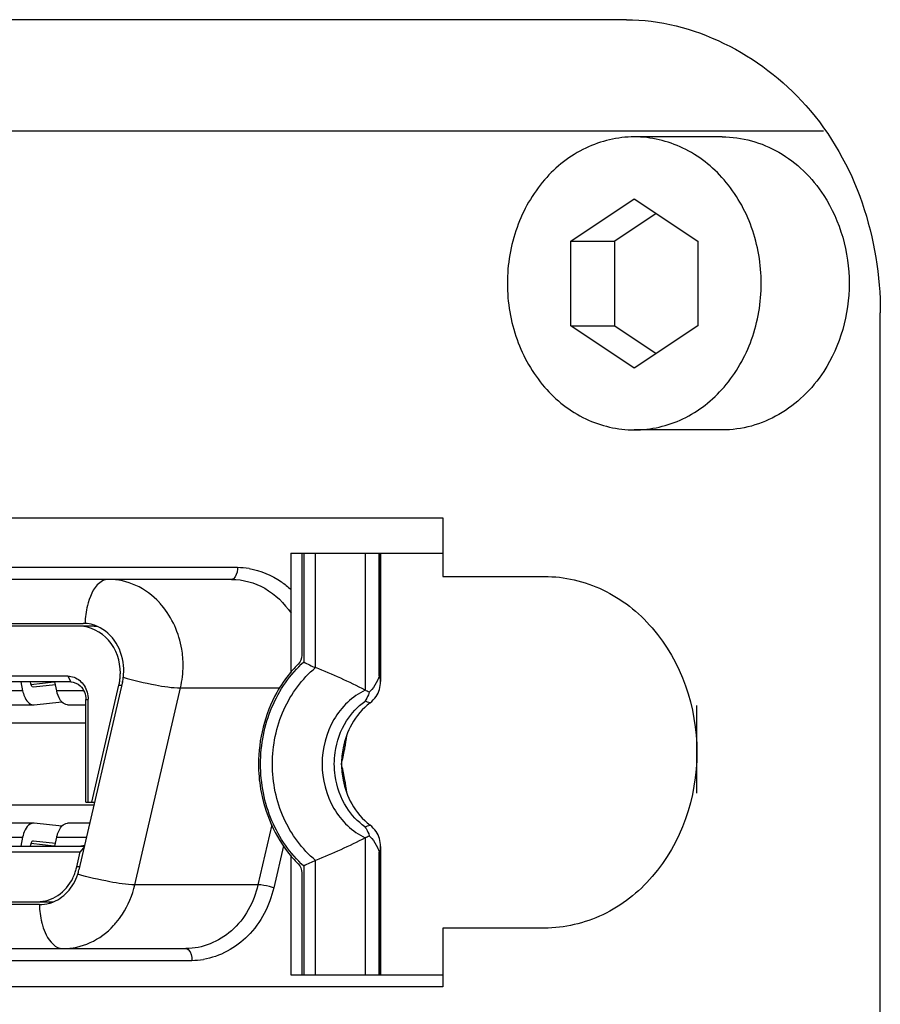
# Model space of a CAD drawing. Header units: millimetres. Extents: x 0 to 2550, y 0 to 1188.
# Tile 171 of 221: x 712.81 to 714.28, y 337.32 to 339. Entities that reach past the tile are written whole.
import ezdxf

# ---------------------------------------------------------------- set-up
doc = ezdxf.new("R2010")
doc.units = ezdxf.units.MM
doc.header["$LTSCALE"] = 46.255
doc.linetypes.add('HIDDEN', pattern=[0.2, 0.1, -0.1])
for name, color, linetype in [('A1002801_SA_CARD_IO_ABL505', 7, 'CONTINUOUS'), ('A2700101_ABL501', 7, 'CONTINUOUS'), ('E1010201_ARM_IO_BOARD_ABL506', 7, 'CONTINUOUS'), ('K3D-DF02R020NA3_V01_JAE_PROPRIE_PBL507', 7, 'CONTINUOUS'), ('M1004001_PLATE2_PBL584', 7, 'CONTINUOUS'), ('M2000801_PBL491', 7, 'CONTINUOUS'), ('P9140505_PBL503', 7, 'CONTINUOUS'), ('오른쪽_15_VBL487', 7, 'CONTINUOUS')]:
    doc.layers.add(name, color=color, linetype=linetype)

# ---------------------------------------------------------------- blocks, each defined once
blk = doc.blocks.new('M2000801_PBL491', base_point=(705.6682, 338.9987))
at = {"layer": 'M2000801_PBL491', "color": 7}
for p, q in [((713.8472, 338.9987), (709.5171, 338.9987)), ((714.2803, 336.4987), (714.2803, 338.4987))]:
    blk.add_line(p, q, dxfattribs=at)
blk.add_open_spline([(713.8472, 338.9987), (713.9604, 338.9987), (714.2029, 338.8743), (714.2803, 338.6239), (714.2803, 338.4987)], degree=3, knots=[0, 0, 0, 0, 0.474684, 1, 1, 1, 1], dxfattribs=at)
blk = doc.blocks.new('P9140505_PBL503', base_point=(713.9356, 338.5487))
at = {"layer": 'P9140505_PBL503', "color": 7}
for p, q in [((714.0106, 338.7987), (713.8606, 338.7987)), ((713.7524, 338.6208), (713.8606, 338.693)), ((713.8606, 338.693), (713.9689, 338.6208)), ((713.8981, 338.668), (713.8274, 338.6208)), ((713.7524, 338.4765), (713.7524, 338.6208)), ((713.7524, 338.6208), (713.8274, 338.6208)), ((713.8274, 338.4765), (713.8274, 338.6208)), ((713.9689, 338.6208), (713.9689, 338.4765)), ((713.8606, 338.4043), (713.7524, 338.4765)), ((713.7524, 338.4765), (713.8274, 338.4765)), ((713.8274, 338.4765), (713.8981, 338.4293)), ((713.9689, 338.4765), (713.8606, 338.4043)), ((714.0106, 338.2987), (713.8606, 338.2987))]:
    blk.add_line(p, q, dxfattribs=at)
for points, knots in [([(713.8606, 338.7987), (713.8323, 338.7987), (713.7737, 338.7849), (713.7019, 338.728), (713.6549, 338.6451), (713.6386, 338.5487), (713.6549, 338.4522), (713.7019, 338.3693), (713.7737, 338.3124), (713.8323, 338.2987), (713.8606, 338.2987)], [0, 0, 0, 0, 0.116609, 0.2383, 0.366836, 0.5, 0.633164, 0.761699, 0.883391, 1, 1, 1, 1]), ([(713.8606, 338.2987), (713.889, 338.2987), (713.9476, 338.3124), (714.0194, 338.3693), (714.0664, 338.4522), (714.0826, 338.5487), (714.0664, 338.6451), (714.0194, 338.728), (713.9476, 338.7849), (713.889, 338.7987), (713.8606, 338.7987)], [0, 0, 0, 0, 0.116609, 0.2383, 0.366836, 0.5, 0.633164, 0.761699, 0.883391, 1, 1, 1, 1]), ([(714.0106, 338.7987), (714.0273, 338.7987), (714.0612, 338.7941), (714.1089, 338.774), (714.1511, 338.7419), (714.1738, 338.7141), (714.1837, 338.6989)], [0, 0, 0, 0, 0.241274, 0.486605, 0.739057, 1, 1, 1, 1]), ([(714.1837, 338.6989), (714.2121, 338.6552), (714.2422, 338.5487), (714.2121, 338.4421), (714.1837, 338.3984)], [0, 0, 0, 0, 0.499999, 1, 1, 1, 1]), ([(714.1837, 338.3984), (714.1738, 338.3833), (714.1511, 338.3555), (714.1089, 338.3234), (714.0612, 338.3033), (714.0273, 338.2987), (714.0106, 338.2987)], [0, 0, 0, 0, 0.260943, 0.513394, 0.758725, 1, 1, 1, 1])]:
    blk.add_open_spline(points, degree=3, knots=knots, dxfattribs=at)
blk = doc.blocks.new('K3D-DF02R020NA3_V01_JAE_PROPRIE_PBL507', base_point=(712.4654, 337.7287))
at = {"layer": 'K3D-DF02R020NA3_V01_JAE_PROPRIE_PBL507', "color": 7}
for p, q in [((713.2747, 338.0887), (713.2747, 337.8835)), ((713.2747, 338.0887), (713.5343, 338.0887)), ((713.2933, 338.0887), (713.2933, 337.9142)), ((713.4278, 338.0887), (713.4278, 337.8696)), ((713.1738, 338.0437), (711.7938, 338.0437)), ((711.7573, 337.9687), (712.9204, 337.9687)), ((712.9372, 337.9637), (711.7629, 337.9637)), ((712.8944, 337.8787), (711.7833, 337.8787)), ((712.8994, 337.8687), (711.7883, 337.8687)), ((712.8142, 337.8687), (712.8174, 337.8538)), ((712.8312, 337.8657), (712.8305, 337.8687)), ((712.8316, 337.8646), (712.871, 337.8687)), ((712.8754, 337.8538), (712.8722, 337.8687)), ((712.9878, 337.8687), (712.9133, 337.548)), ((712.9876, 337.868), (712.9878, 337.8687)), ((713.4278, 337.8696), (713.4272, 337.8782)), ((712.836, 337.8597), (712.8358, 337.8597)), ((712.8733, 337.8635), (712.836, 337.8597)), ((712.9354, 337.6637), (712.9817, 337.863)), ((712.8368, 337.8297), (712.8844, 337.8346)), ((712.9254, 337.6637), (712.9254, 337.8387)), ((712.929, 337.6637), (712.929, 337.8387)), ((712.7838, 337.8297), (712.8358, 337.8297)), ((712.8358, 337.8297), (712.8368, 337.8297)), ((712.8938, 337.8297), (712.9254, 337.8297)), ((712.9254, 337.6637), (712.9402, 337.6637)), ((712.8358, 337.6277), (712.7838, 337.6277)), ((712.8368, 337.6276), (712.8358, 337.6277)), ((712.8844, 337.6227), (712.8368, 337.6276)), ((712.9318, 337.6277), (712.8938, 337.6277)), ((712.8174, 337.6036), (712.8142, 337.5887)), ((712.8358, 337.5977), (712.836, 337.5977)), ((712.836, 337.5977), (712.8733, 337.5938)), ((712.8722, 337.5887), (712.8754, 337.6036)), ((711.762, 337.5787), (712.9157, 337.5787)), ((711.7647, 337.5887), (712.923, 337.5887)), ((712.8305, 337.5887), (712.8312, 337.5916)), ((712.871, 337.5887), (712.8316, 337.5928)), ((712.9097, 337.553), (712.9157, 337.5787)), ((712.9227, 337.5882), (712.9157, 337.5787)), ((713.4278, 337.5878), (713.4278, 337.3687)), ((713.2747, 337.5738), (713.2747, 337.3687)), ((713.2933, 337.5431), (713.2933, 337.3687)), ((712.8461, 337.4887), (711.8315, 337.4887)), ((711.8349, 337.4937), (712.8653, 337.4937)), ((711.8717, 337.4137), (713.0959, 337.4137)), ((713.2747, 337.3687), (713.5343, 337.3687))]:
    blk.add_line(p, q, dxfattribs=at)
at = {"layer": 'K3D-DF02R020NA3_V01_JAE_PROPRIE_PBL507', "color": 2}
for p, q in [((713.2968, 338.0887), (713.2968, 337.9028)), ((713.3171, 337.8932), (713.3171, 338.0887)), ((713.4018, 338.0887), (713.4018, 337.8546)), ((713.4253, 337.8791), (713.4253, 338.0887)), ((713.4272, 338.0887), (713.4272, 337.8782)), ((713.1839, 338.0637), (712.0138, 338.0637)), ((712.8944, 337.8787), (712.8994, 337.8687)), ((713.4253, 337.8791), (713.4272, 337.8782)), ((712.8174, 337.8538), (712.7654, 337.8538)), ((712.9215, 337.8538), (712.8754, 337.8538)), ((712.9817, 337.863), (712.9864, 337.863)), ((713.0087, 337.5226), (713.0867, 337.8586)), ((713.0867, 337.8586), (713.2561, 337.8586)), ((712.9254, 337.8387), (712.929, 337.8387)), ((712.0298, 337.7987), (712.9254, 337.7987)), ((712.939, 337.6587), (712.0298, 337.6587)), ((713.2426, 337.6249), (713.2188, 337.5226)), ((712.7654, 337.6036), (712.8174, 337.6036)), ((712.8754, 337.6036), (712.9262, 337.6036)), ((713.4018, 337.6028), (713.4018, 337.3687)), ((713.2622, 337.5893), (713.2456, 337.5174)), ((713.4272, 337.5792), (713.4253, 337.5783)), ((713.4253, 337.3687), (713.4253, 337.5783)), ((713.4272, 337.5792), (713.4272, 337.3687)), ((713.3171, 337.3687), (713.3171, 337.5642)), ((712.9145, 337.553), (712.9097, 337.553)), ((713.2968, 337.5545), (713.2968, 337.3687)), ((713.2188, 337.5226), (713.0087, 337.5226)), ((712.0918, 337.3937), (713.1059, 337.3937))]:
    blk.add_line(p, q, dxfattribs=at)
for centre, radius, start, end in [((713.1834, 337.9339), 0.1298, 81.0419, 89.8033), ((713.046, 337.97), 0.1216, 163.8075, 166.2084), ((712.9491, 337.91), 0.1384, 40.1771, 42.8854), ((712.9222, 337.8967), 0.1688, 346.9845, 0.0065), ((713.2963, 337.4708), 0.3797, 72.577, 73.9546), ((712.7597, 337.8668), 0.6172, 347.0711, 349.3767), ((712.7399, 337.8713), 0.6376, 349.3027, 349.5494), ((712.7511, 337.5889), 0.626, 10.6399, 12.9037), ((712.7169, 337.5814), 0.661, 10.4809, 10.7259), ((713.2963, 337.9866), 0.3797, 286.0454, 287.423), ((712.968, 337.4874), 0.1217, 193.7744, 196.1535), ((712.871, 337.5475), 0.1386, 317.0477, 319.8795), ((713.1058, 337.5197), 0.126, 270.0221, 279.0658)]:
    blk.add_arc(centre, radius, start, end, dxfattribs=at)
at = {"layer": 'K3D-DF02R020NA3_V01_JAE_PROPRIE_PBL507', "color": 7}
for centre, radius, start, end in [((712.9204, 337.9088), 0.0599, 86.6909, 90.0017), ((712.9202, 337.9078), 0.0609, 73.319, 86.6196), ((712.92, 337.9068), 0.0619, 71.2278, 73.3422), ((712.9372, 337.9034), 0.0602, 81.3417, 89.9752), ((713.4357, 337.7502), 0.2102, 134.9031, 140.3235), ((713.3808, 338.0522), 0.1714, 240.6567, 248.1531), ((712.8917, 337.8837), 0.0923, 355.6692, 360), ((712.8966, 337.8881), 0.0933, 352.8895, 5.2729), ((712.8461, 337.8689), 0.0153, 192.1698, 196.815), ((712.8932, 337.8835), 0.0908, 346.9419, 351.3218), ((712.8922, 337.8836), 0.0918, 351.3211, 355.67), ((712.8835, 337.8387), 0.0455, 0.0002, 0.624), ((713.5054, 337.7286), 0.1441, 168.9538, 179.9614), ((713.5054, 337.7288), 0.1441, 180.0378, 191.0403), ((712.8461, 337.5884), 0.0153, 163.1852, 167.8302), ((713.4357, 337.7072), 0.2102, 219.6765, 225.0969), ((713.3808, 337.4051), 0.1714, 111.8469, 119.3433), ((712.8235, 337.5729), 0.0885, 339.6524, 344.6899), ((712.823, 337.5731), 0.0891, 344.6842, 346.9356), ((712.8261, 337.5719), 0.0857, 333.4432, 339.668), ((712.8457, 337.5507), 0.0621, 286.0083, 289.018), ((712.8653, 337.5535), 0.0599, 270.0087, 275.1938)]:
    blk.add_arc(centre, radius, start, end, dxfattribs=at)
at = {"layer": 'K3D-DF02R020NA3_V01_JAE_PROPRIE_PBL507', "color": 2}
for points, knots in [([(713.1838, 338.0637), (713.1838, 338.0611), (713.1833, 338.054), (713.179, 338.0437), (713.1738, 338.0437)], [0, 0, 0, 0, 0.332744, 1, 1, 1, 1]), ([(713.2036, 338.0621), (713.2232, 338.059), (713.249, 338.0482), (713.2697, 338.0312), (713.2748, 338.0265)], [0, 0, 0, 0, 0.742422, 1, 1, 1, 1]), ([(712.9638, 338.0437), (712.9602, 338.0437), (712.9418, 338.0381), (712.9333, 338.0181), (712.9292, 338.0039)], [0, 0, 0, 0, 0.194136, 1, 1, 1, 1]), ([(713.0506, 338.0042), (713.0393, 338.0163), (713.0125, 338.0364), (712.9797, 338.0437), (712.9638, 338.0437)], [0, 0, 0, 0, 0.50985, 1, 1, 1, 1]), ([(713.1738, 338.0437), (713.1933, 338.0437), (713.234, 338.0324), (713.2637, 338.003), (713.2751, 337.9858)], [0, 0, 0, 0, 0.486331, 1, 1, 1, 1]), ([(713.0911, 337.8967), (713.0911, 337.9061), (713.0881, 337.9427), (713.0725, 337.9785), (713.0549, 337.9993)], [0, 0, 0, 0, 0.257383, 1, 1, 1, 1]), ([(713.2232, 337.7287), (713.2232, 337.7616), (713.2357, 337.8267), (713.2735, 337.8818), (713.2968, 337.9028)], [0, 0, 0, 0, 0.51145, 1, 1, 1, 1]), ([(713.2434, 337.7287), (713.2434, 337.7602), (713.256, 337.8225), (713.2938, 337.8741), (713.3171, 337.8932)], [0, 0, 0, 0, 0.512457, 1, 1, 1, 1]), ([(712.9891, 337.8766), (713.0071, 337.8714), (713.0394, 337.8641), (713.0723, 337.8586), (713.0867, 337.8586)], [0, 0, 0, 0, 0.565707, 1, 1, 1, 1]), ([(713.4018, 337.8546), (713.3797, 337.8443), (713.3408, 337.8065), (713.3282, 337.7549), (713.3282, 337.7287)], [0, 0, 0, 0, 0.482208, 1, 1, 1, 1]), ([(713.349, 337.7287), (713.349, 337.7352), (713.3507, 337.7609), (713.3595, 337.7861), (713.3698, 337.8023)], [0, 0, 0, 0, 0.254819, 1, 1, 1, 1]), ([(713.2968, 337.5545), (713.2735, 337.5756), (713.2357, 337.6306), (713.2232, 337.6957), (713.2232, 337.7287)], [0, 0, 0, 0, 0.48855, 1, 1, 1, 1]), ([(713.3171, 337.5642), (713.2938, 337.5832), (713.256, 337.6349), (713.2434, 337.6971), (713.2434, 337.7287)], [0, 0, 0, 0, 0.487522, 1, 1, 1, 1]), ([(713.3282, 337.7287), (713.3282, 337.7025), (713.3408, 337.6508), (713.3797, 337.6131), (713.4018, 337.6028)], [0, 0, 0, 0, 0.517741, 1, 1, 1, 1]), ([(713.3701, 337.6544), (713.3597, 337.6707), (713.3507, 337.6962), (713.349, 337.7221), (713.349, 337.7287)], [0, 0, 0, 0, 0.744984, 1, 1, 1, 1]), ([(713.0087, 337.5226), (712.9944, 337.5226), (712.9615, 337.5281), (712.9293, 337.5354), (712.9113, 337.5405)], [0, 0, 0, 0, 0.434143, 1, 1, 1, 1]), ([(712.977, 337.4582), (712.9808, 337.4627), (712.9952, 337.482), (713.0046, 337.5049), (713.0087, 337.5226)], [0, 0, 0, 0, 0.245133, 1, 1, 1, 1]), ([(713.2188, 337.5226), (713.212, 337.4931), (713.1828, 337.4381), (713.1236, 337.4137), (713.0959, 337.4137)], [0, 0, 0, 0, 0.521651, 1, 1, 1, 1]), ([(713.2456, 337.5174), (713.2385, 337.4872), (713.2103, 337.4309), (713.1539, 337.3998), (713.1257, 337.3952)], [0, 0, 0, 0, 0.519897, 1, 1, 1, 1]), ([(713.2456, 337.5175), (713.2432, 337.5182), (713.2344, 337.5205), (713.2254, 337.5226), (713.2188, 337.5226)], [0, 0, 0, 0, 0.272621, 1, 1, 1, 1]), ([(712.8512, 337.4535), (712.8528, 337.4479), (712.8585, 337.4314), (712.8736, 337.4137), (712.8858, 337.4137)], [0, 0, 0, 0, 0.325626, 1, 1, 1, 1]), ([(712.8858, 337.4137), (712.9017, 337.4137), (712.9345, 337.421), (712.9612, 337.4409), (712.9725, 337.453)], [0, 0, 0, 0, 0.490148, 1, 1, 1, 1]), ([(713.0959, 337.4137), (713.0972, 337.4137), (713.1048, 337.4098), (713.1059, 337.4002), (713.1059, 337.3937)], [0, 0, 0, 0, 0.174484, 1, 1, 1, 1])]:
    blk.add_open_spline(points, degree=3, knots=knots, dxfattribs=at)
for points in [[(712.9279, 337.999), (712.9254, 337.9891), (712.9241, 337.9788), (712.9238, 337.9686)], [(713.3698, 337.8023), (713.3779, 337.8152), (713.3887, 337.8269), (713.4012, 337.8356)], [(713.3669, 337.7557), (713.3682, 337.7629), (713.3694, 337.7701), (713.3702, 337.7774)], [(713.3702, 337.68), (713.3694, 337.6872), (713.3682, 337.6945), (713.3669, 337.7017)], [(713.4012, 337.6217), (713.3889, 337.6303), (713.3782, 337.6417), (713.3701, 337.6544)], [(712.8459, 337.4887), (712.8462, 337.4785), (712.8475, 337.4683), (712.8499, 337.4584)]]:
    blk.add_open_spline(points, degree=3, dxfattribs=at)
at = {"layer": 'K3D-DF02R020NA3_V01_JAE_PROPRIE_PBL507', "color": 7}
for points, knots in [([(712.9895, 337.8967), (712.988, 337.9119), (712.9781, 337.9412), (712.9533, 337.9609), (712.9399, 337.9654)], [0, 0, 0, 0, 0.519383, 1, 1, 1, 1]), ([(712.984, 337.8837), (712.984, 337.9037), (712.9716, 337.9438), (712.9328, 337.9637), (712.9147, 337.9637)], [0, 0, 0, 0, 0.525318, 1, 1, 1, 1]), ([(713.2739, 337.8844), (713.2652, 337.8739), (713.2337, 337.8279), (713.2197, 337.7706), (713.2197, 337.7287)], [0, 0, 0, 0, 0.244835, 1, 1, 1, 1]), ([(712.8358, 337.8597), (712.8343, 337.8597), (712.8324, 337.8618), (712.8317, 337.8638), (712.8315, 337.8645)], [0, 0, 0, 0, 0.674845, 1, 1, 1, 1]), ([(712.9051, 337.8767), (712.9121, 337.8741), (712.9247, 337.8631), (712.9289, 337.8472), (712.929, 337.8392)], [0, 0, 0, 0, 0.480761, 1, 1, 1, 1]), ([(713.4226, 337.871), (713.4202, 337.8656), (713.4157, 337.8586), (713.4102, 337.8527), (713.4087, 337.8512)], [0, 0, 0, 0, 0.735119, 1, 1, 1, 1]), ([(712.8174, 337.8538), (712.8181, 337.8504), (712.8207, 337.8409), (712.8288, 337.8297), (712.8358, 337.8297)], [0, 0, 0, 0, 0.330151, 1, 1, 1, 1]), ([(712.8844, 337.8344), (712.8833, 337.8355), (712.879, 337.8413), (712.8766, 337.8483), (712.8754, 337.8538)], [0, 0, 0, 0, 0.214126, 1, 1, 1, 1]), ([(713.4087, 337.8512), (713.4082, 337.8497), (713.4062, 337.8443), (713.4036, 337.839), (713.4012, 337.8356)], [0, 0, 0, 0, 0.278823, 1, 1, 1, 1]), ([(713.2197, 337.7287), (713.2197, 337.7144), (713.2242, 337.6589), (713.2475, 337.6047), (713.2739, 337.573)], [0, 0, 0, 0, 0.257193, 1, 1, 1, 1]), ([(712.8358, 337.6277), (712.8338, 337.6277), (712.8232, 337.624), (712.8192, 337.6119), (712.8174, 337.6036)], [0, 0, 0, 0, 0.188357, 1, 1, 1, 1]), ([(712.8754, 337.6036), (712.8759, 337.6056), (712.8777, 337.6124), (712.8809, 337.6192), (712.8844, 337.623)], [0, 0, 0, 0, 0.284834, 1, 1, 1, 1]), ([(713.4012, 337.6217), (713.4019, 337.6206), (713.405, 337.6158), (713.4073, 337.6104), (713.4087, 337.6062)], [0, 0, 0, 0, 0.226031, 1, 1, 1, 1]), ([(712.8315, 337.5928), (712.8317, 337.5935), (712.8324, 337.5955), (712.8343, 337.5977), (712.8358, 337.5977)], [0, 0, 0, 0, 0.325154, 1, 1, 1, 1]), ([(713.4087, 337.6062), (713.4102, 337.6047), (713.4157, 337.5987), (713.4202, 337.5918), (713.4226, 337.5863)], [0, 0, 0, 0, 0.264884, 1, 1, 1, 1]), ([(712.8428, 337.4937), (712.8549, 337.4937), (712.8803, 337.5018), (712.897, 337.5221), (712.9028, 337.5336)], [0, 0, 0, 0, 0.483514, 1, 1, 1, 1]), ([(712.866, 337.492), (712.8764, 337.4956), (712.896, 337.509), (712.9076, 337.5294), (712.9113, 337.5405)], [0, 0, 0, 0, 0.483886, 1, 1, 1, 1])]:
    blk.add_open_spline(points, degree=3, knots=knots, dxfattribs=at)
for points in [[(713.2933, 337.9142), (713.2933, 337.9088), (713.2912, 337.9029), (713.2873, 337.8991)], [(713.4018, 337.8546), (713.3743, 337.869), (713.3459, 337.8816), (713.3171, 337.8932)], [(712.8944, 337.8787), (712.898, 337.8787), (712.9017, 337.878), (712.9051, 337.8767)], [(712.8994, 337.8687), (712.9052, 337.8687), (712.9114, 337.866), (712.9157, 337.8621)], [(712.9878, 337.8687), (712.9884, 337.8713), (712.9889, 337.8739), (712.9889, 337.8766)], [(713.4203, 337.8438), (713.4255, 337.8511), (713.4278, 337.8606), (713.4278, 337.8696)], [(713.4253, 337.8791), (713.4246, 337.8763), (713.4237, 337.8736), (713.4226, 337.871)], [(712.9157, 337.8621), (712.9218, 337.8563), (712.9254, 337.8471), (712.9254, 337.8387)], [(713.4087, 337.8512), (713.4064, 337.8522), (713.4041, 337.8533), (713.4019, 337.8546)], [(712.8938, 337.8297), (712.8903, 337.8297), (712.8868, 337.8318), (712.8844, 337.8344)], [(713.4099, 337.833), (713.3972, 337.8233), (713.3865, 337.8105), (713.3786, 337.7965)], [(713.4099, 337.833), (713.4139, 337.836), (713.4174, 337.8397), (713.4203, 337.8438)], [(713.3786, 337.7965), (713.3716, 337.784), (713.3667, 337.7702), (713.364, 337.7562)], [(713.364, 337.7012), (713.3667, 337.6871), (713.3716, 337.6733), (713.3786, 337.6608)], [(713.3786, 337.6608), (713.3865, 337.6469), (713.3972, 337.6341), (713.4099, 337.6243)], [(712.8844, 337.623), (712.8868, 337.6255), (712.8903, 337.6277), (712.8938, 337.6277)], [(713.4203, 337.6136), (713.4174, 337.6176), (713.4139, 337.6213), (713.4099, 337.6243)], [(713.4278, 337.5878), (713.4278, 337.5967), (713.4255, 337.6063), (713.4203, 337.6136)], [(713.4018, 337.6028), (713.3743, 337.5884), (713.3459, 337.5758), (713.3171, 337.5642)], [(713.4018, 337.6028), (713.404, 337.6039), (713.4062, 337.6052), (713.4085, 337.606)], [(712.9231, 337.5895), (712.9211, 337.589), (712.919, 337.5887), (712.9169, 337.5887)], [(713.4226, 337.5863), (713.4237, 337.5837), (713.4246, 337.581), (713.4253, 337.5783)], [(713.4272, 337.5792), (713.4276, 337.582), (713.4278, 337.5849), (713.4278, 337.5878)], [(712.9113, 337.5405), (712.9121, 337.543), (712.9129, 337.5454), (712.9132, 337.548)], [(713.2873, 337.5583), (713.2912, 337.5544), (713.2933, 337.5486), (713.2933, 337.5431)], [(712.8461, 337.4887), (712.8517, 337.4887), (712.8574, 337.4895), (712.8629, 337.491)]]:
    blk.add_open_spline(points, degree=3, dxfattribs=at)
blk = doc.blocks.new('E1010201_ARM_IO_BOARD_ABL506', base_point=(712.4654, 337.7287))
at = {"layer": 'K3D-DF02R020NA3_V01_JAE_PROPRIE_PBL507'}
blk.add_blockref('K3D-DF02R020NA3_V01_JAE_PROPRIE_PBL507', (712.4654, 337.7287), dxfattribs=at)
blk = doc.blocks.new('M1004001_PLATE2_PBL584', base_point=(712.4603, 337.4987))
at = {"layer": 'M1004001_PLATE2_PBL584', "color": 7}
for p, q in [((714.1836, 338.8087), (710.8237, 338.8087)), ((711.5425, 338.1487), (713.5343, 338.1487)), ((713.5343, 338.1487), (713.5343, 338.0487)), ((713.5343, 338.0487), (713.7075, 338.0487)), ((713.5343, 337.4487), (713.5343, 337.3487)), ((713.7075, 337.4487), (713.5343, 337.4487)), ((713.5343, 337.3487), (711.5425, 337.3487))]:
    blk.add_line(p, q, dxfattribs=at)
at = {"layer": 'M1004001_PLATE2_PBL584', "color": 2, "linetype": 'HIDDEN'}
blk.add_line((713.9673, 337.6787), (713.9673, 337.8287), dxfattribs=at)
at = {"layer": 'M1004001_PLATE2_PBL584', "color": 7}
blk.add_open_spline([(713.7075, 338.0487), (713.7415, 338.0487), (713.8119, 338.0321), (713.9283, 337.9401), (713.9939, 337.7487), (713.9283, 337.5573), (713.8119, 337.4652), (713.7415, 337.4487), (713.7075, 337.4487)], degree=3, knots=[0, 0, 0, 0, 0.117579, 0.240264, 0.5, 0.759736, 0.882421, 1, 1, 1, 1], dxfattribs=at)
blk = doc.blocks.new('A1002801_SA_CARD_IO_ABL505', base_point=(712.4603, 337.4987))
at = {"layer": 'E1010201_ARM_IO_BOARD_ABL506'}
blk.add_blockref('E1010201_ARM_IO_BOARD_ABL506', (712.4654, 337.7287), dxfattribs=at)
at = {"layer": 'M1004001_PLATE2_PBL584'}
blk.add_blockref('M1004001_PLATE2_PBL584', (712.4603, 337.4987), dxfattribs=at)
blk = doc.blocks.new('A2700101_ABL501', base_point=(711.9464, 337.4987))
at = {"layer": 'A1002801_SA_CARD_IO_ABL505'}
blk.add_blockref('A1002801_SA_CARD_IO_ABL505', (712.4603, 337.4987), dxfattribs=at)
at = {"layer": 'P9140505_PBL503'}
blk.add_blockref('P9140505_PBL503', (713.9356, 338.5487), dxfattribs=at)
blk = doc.blocks.new('오른쪽_15_VBL487', base_point=(708.7193, 301.6387))
at = {"layer": 'A2700101_ABL501'}
blk.add_blockref('A2700101_ABL501', (711.9464, 337.4987), dxfattribs=at)
at = {"layer": 'M2000801_PBL491'}
blk.add_blockref('M2000801_PBL491', (705.6682, 338.9987), dxfattribs=at)

msp = doc.modelspace()

# ---------------------------------------------------------------- block references
at = {"layer": '오른쪽_15_VBL487'}
msp.add_blockref('오른쪽_15_VBL487', (708.7193, 301.6387), dxfattribs=at)

doc.saveas('drawing.dxf')
